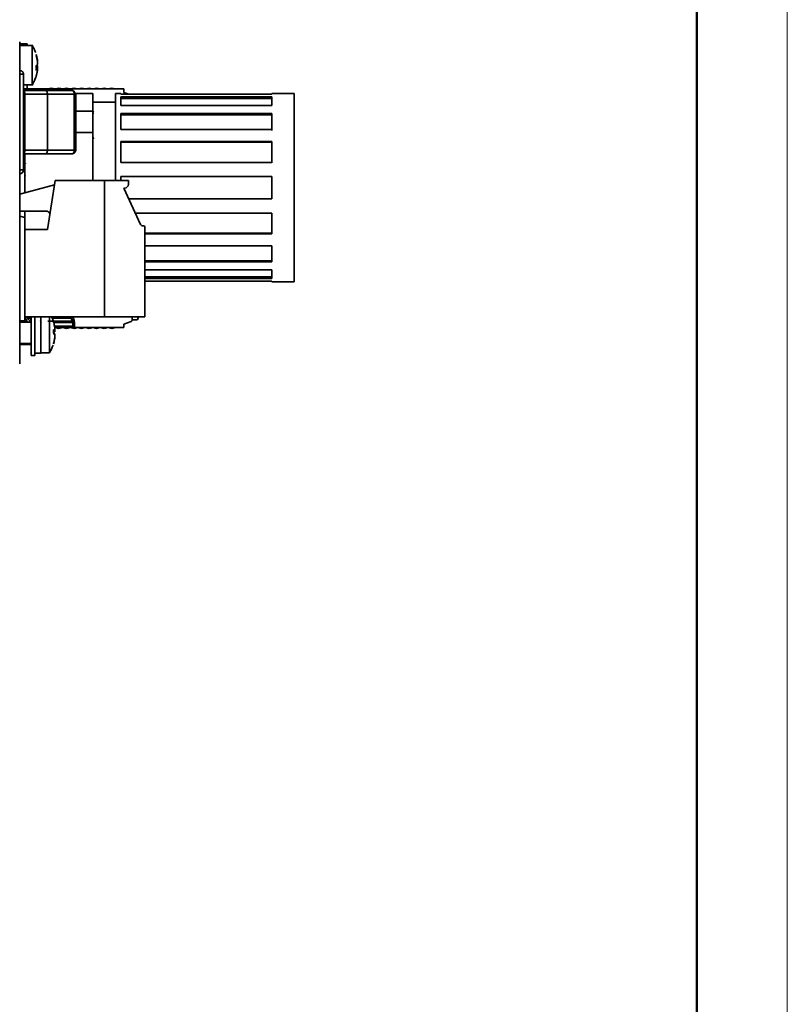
# Model space of a CAD drawing. Header units: millimetres. Extents: x 0 to 420, y 0 to 297.
# Tile 145 of 145: x 369 to 420, y 195 to 261. Entities that reach past the tile are written whole.
import ezdxf

# ---------------------------------------------------------------- set-up
doc = ezdxf.new("R2010")
doc.units = ezdxf.units.MM

msp = doc.modelspace()

# ---------------------------------------------------------------- linework, layer by layer
at = {"color": 7, "linetype": 'Continuous', "lineweight": 18}
msp.add_line((419.993, 297.3966), (419.993, 0.3966), dxfattribs=at)
at = {"color": 7, "linetype": 'Continuous', "lineweight": 50}
msp.add_line((413.9959, 5.9894), (413.9959, 290.9894), dxfattribs=at)
at = {"color": 7, "linetype": 'Continuous', "lineweight": 35}
for p, q in [((369.9705, 259.0493), (369.1168, 259.0493)), ((369.1182, 259.2993), (369.1182, 237.9493)), ((369.1182, 259.1743), (369.6182, 259.1743)), ((369.6182, 259.0493), (369.6182, 259.1743)), ((369.9781, 259.0493), (369.9705, 259.0493)), ((369.9537, 257.7493), (369.9537, 256.4493)), ((370.3136, 257.5252), (370.2161, 257.5252)), ((370.2956, 257.6927), (370.2512, 257.7561)), ((369.1237, 250.7993), (369.1237, 257.1493)), ((369.1237, 257.1493), (369.3737, 257.1493)), ((369.3737, 250.7993), (369.3737, 257.1493)), ((369.3737, 256.4493), (369.9537, 256.4493)), ((369.3737, 256.1743), (376.0182, 256.1743)), ((369.3737, 256.0743), (369.3809, 256.0743)), ((369.5069, 256.0743), (369.3809, 256.0743)), ((369.6182, 256.1743), (369.6182, 256.4493)), ((369.9701, 256.4493), (369.9781, 256.4493)), ((370.809, 256.0743), (372.5867, 256.0743)), ((371.2182, 256.2368), (370.9682, 256.1743)), ((371.4682, 256.1743), (371.2182, 256.2368)), ((371.7182, 256.2368), (371.4682, 256.1743)), ((371.9682, 256.1743), (371.7182, 256.2368)), ((372.2182, 256.2368), (371.9682, 256.1743)), ((372.4682, 256.1743), (372.2182, 256.2368)), ((372.7182, 256.2368), (372.4682, 256.1743)), ((372.9682, 256.1743), (372.7182, 256.2368)), ((373.2182, 256.2368), (372.9682, 256.1743)), ((373.4682, 256.1743), (373.2182, 256.2368)), ((373.7182, 256.2368), (373.4682, 256.1743)), ((373.9682, 256.1743), (373.7182, 256.2368)), ((374.2182, 256.2368), (373.9682, 256.1743)), ((374.4682, 256.1743), (374.2182, 256.2368)), ((374.7182, 256.2368), (374.4682, 256.1743)), ((374.9682, 256.1743), (374.7182, 256.2368)), ((375.2182, 256.2368), (374.9682, 256.1743)), ((375.4682, 256.1743), (375.2182, 256.2368)), ((376.0182, 256.1743), (376.0182, 255.9494)), ((369.4581, 252.1243), (369.4581, 255.8243)), ((369.4581, 255.8243), (370.9524, 255.8243)), ((370.9524, 255.8243), (370.9524, 252.1243)), ((372.7301, 255.8243), (370.9524, 255.8243)), ((372.7301, 252.1243), (372.7301, 255.8243)), ((372.7301, 255.8243), (372.8364, 255.8243)), ((373.9701, 255.8743), (372.7792, 255.8743)), ((372.8367, 252.1243), (372.8367, 255.8243)), ((375.8182, 255.8743), (375.4676, 255.8743)), ((375.8182, 255.8291), (385.8182, 255.8291)), ((385.8182, 255.6438), (375.8182, 255.6438)), ((385.8182, 255.5469), (375.8182, 255.5469)), ((376.0182, 255.9494), (376.3489, 255.8291)), ((387.3189, 255.8743), (385.8182, 255.8743)), ((375.4689, 255.3043), (373.9676, 255.3043)), ((375.8182, 255.0698), (385.8182, 255.0698)), ((373.9682, 254.6955), (372.8367, 254.6955)), ((374.0341, 254.691), (373.9682, 254.6776)), ((374.0303, 254.5767), (373.9682, 254.5642)), ((385.8182, 254.5421), (375.8182, 254.5421)), ((385.8182, 254.4679), (375.8182, 254.4679)), ((375.8182, 253.4814), (385.8182, 253.4814)), ((385.8182, 253.4814), (385.8182, 253.4073)), ((372.8367, 253.2774), (373.9682, 253.2774)), ((373.9846, 252.9839), (374.0019, 252.8741)), ((370.9524, 252.1243), (369.4581, 252.1243)), ((370.9524, 252.1243), (372.7301, 252.1243)), ((385.8182, 252.6917), (375.8182, 252.6917)), ((385.8182, 252.6515), (375.8182, 252.6515)), ((369.3737, 251.8743), (369.3809, 251.8743)), ((369.5102, 251.8743), (369.3737, 251.8743)), ((369.4682, 251.8743), (369.4682, 249.6243)), ((370.809, 251.8743), (372.5867, 251.8743)), ((375.8182, 251.3058), (385.8182, 251.3058)), ((385.8182, 251.3058), (385.8182, 251.2657)), ((369.1237, 250.7993), (369.1237, 250.5493)), ((369.3737, 250.7993), (369.1237, 250.7993)), ((369.4682, 250.4993), (369.4765, 250.3959)), ((385.8182, 250.3743), (375.8182, 250.3743)), ((375.8182, 250.3743), (375.8182, 250.0993)), ((369.1182, 249.1945), (371.4314, 249.8121)), ((369.1182, 249.1945), (371.4314, 249.8121)), ((369.4682, 249.6243), (369.4682, 249.288)), ((370.9684, 246.8493), (371.4763, 250.0993)), ((371.4763, 250.0993), (374.7272, 250.0993)), ((372.4184, 250.0993), (372.4184, 250.1012)), ((374.3452, 250.0993), (374.3447, 250.1011)), ((374.7272, 241.0493), (374.7272, 250.0993)), ((374.7272, 250.0993), (376.3184, 250.0993)), ((376.0684, 249.5993), (376.0188, 249.5993)), ((376.0188, 249.5993), (377.135, 247.172)), ((376.3184, 250.0993), (376.3184, 249.8493)), ((376.3522, 248.8743), (385.8182, 248.8743)), ((369.1182, 248.0743), (370.8674, 248.0743)), ((369.4684, 247.6493), (369.1182, 247.7368)), ((369.4682, 248.0743), (369.4682, 247.6493)), ((369.4684, 240.7993), (369.4684, 247.6493)), ((385.8182, 247.9427), (376.7806, 247.9427)), ((377.2485, 247.0993), (377.2934, 247.0993)), ((377.4184, 246.9743), (377.4184, 241.0493)), ((369.4684, 246.8493), (370.9684, 246.8493)), ((369.4684, 241.0493), (369.4684, 246.8493)), ((377.4184, 246.597), (385.8182, 246.597)), ((377.4184, 246.5569), (385.8182, 246.5569)), ((385.8182, 245.7671), (377.4184, 245.7671)), ((377.4184, 244.7806), (385.8182, 244.7806)), ((377.4184, 244.7064), (385.8182, 244.7064)), ((385.8182, 244.1787), (377.4184, 244.1787)), ((377.4184, 243.7016), (385.8182, 243.7016)), ((377.4184, 243.6047), (385.8182, 243.6047)), ((385.8182, 243.4194), (377.4184, 243.4194)), ((385.8182, 243.3743), (387.3189, 243.3743)), ((374.7272, 241.0493), (369.4684, 241.0493)), ((369.8682, 238.4993), (369.8682, 241.0493)), ((370.1182, 241.0493), (370.1182, 238.4993)), ((370.5182, 241.0493), (370.5182, 238.6493)), ((371.0882, 241.0493), (371.0882, 238.6743)), ((377.4184, 241.0493), (374.7272, 241.0493)), ((376.5682, 241.0493), (376.5682, 240.8443)), ((376.877, 241.0493), (376.8857, 241.0477)), ((369.1182, 240.7993), (369.4684, 240.7993)), ((369.8682, 240.6993), (369.1182, 240.6993)), ((369.2182, 240.6993), (369.2182, 240.7993)), ((369.4684, 240.7997), (369.5378, 240.6993)), ((370.5023, 240.66), (370.5574, 240.7011)), ((372.611, 240.7721), (370.9755, 240.7721)), ((372.6427, 240.6772), (372.6432, 240.6493)), ((372.6432, 240.4493), (372.6432, 240.6493)), ((372.6432, 240.6493), (372.7432, 240.6493)), ((372.7432, 240.4493), (372.6432, 240.4493)), ((372.6432, 240.4493), (372.6432, 240.3493)), ((372.7432, 240.4493), (372.7432, 240.6493)), ((376.5012, 240.7499), (376.0182, 240.5741)), ((376.0182, 240.5741), (376.0182, 240.3493)), ((376.5024, 240.7503), (376.5012, 240.7499)), ((376.8682, 240.8493), (376.5682, 240.8493)), ((371.4395, 240.3493), (372.6432, 240.3493)), ((371.7182, 240.2868), (371.4682, 240.3493)), ((371.9682, 240.3493), (371.7182, 240.2868)), ((372.2182, 240.2868), (371.9682, 240.3493)), ((372.4682, 240.3493), (372.2182, 240.2868)), ((372.7182, 240.2868), (372.4682, 240.3493)), ((376.0182, 240.3493), (372.6432, 240.3493)), ((372.9682, 240.3493), (372.7182, 240.2868)), ((373.2182, 240.2868), (372.9682, 240.3493)), ((373.4682, 240.3493), (373.2182, 240.2868)), ((373.7182, 240.2868), (373.4682, 240.3493)), ((373.9682, 240.3493), (373.7182, 240.2868)), ((374.2182, 240.2868), (373.9682, 240.3493)), ((374.4682, 240.3493), (374.2182, 240.2868)), ((374.7182, 240.2868), (374.4682, 240.3493)), ((374.9682, 240.3493), (374.7182, 240.2868)), ((375.2182, 240.2868), (374.9682, 240.3493)), ((375.4682, 240.3493), (375.2182, 240.2868)), ((369.1182, 239.2993), (369.8682, 239.2993)), ((369.8682, 239.2268), (369.1182, 239.2268)), ((369.8682, 238.4993), (370.1182, 238.4993)), ((370.1182, 238.6493), (370.5182, 238.6493)), ((370.5182, 238.6743), (371.0882, 238.6743))]:
    msp.add_line(p, q, dxfattribs=at)
at = {"color": 8, "linetype": 'Continuous', "lineweight": 35}
for p, q in [((370.2956, 257.5187), (370.2161, 257.5187)), ((369.4581, 255.8243), (369.3737, 255.8243)), ((369.3737, 252.1243), (369.4581, 252.1243)), ((372.8367, 252.1243), (372.7301, 252.1243)), ((372.5132, 240.9765), (372.5132, 241.0493)), ((371.2693, 240.9765), (372.5132, 240.9765)), ((371.3814, 240.6772), (372.6427, 240.6772)), ((371.4186, 240.4493), (372.6432, 240.4493)), ((371.4472, 239.9179), (371.334, 239.9292)), ((371.4472, 240.0806), (371.3615, 240.0721))]:
    msp.add_line(p, q, dxfattribs=at)
at = {"color": 7, "linetype": 'Continuous', "lineweight": 35, "flags": 128}
for points in [[(369.1237, 257.3993), (369.1237, 257.3945), (369.1237, 257.3802), (369.1237, 257.3571), (369.1237, 257.326), (369.1237, 257.2882), (369.1237, 257.2449), (369.1237, 257.198), (369.1237, 257.1493)], [(369.3809, 256.0743), (369.3959, 256.0695), (369.4104, 256.0552), (369.4238, 256.0321), (369.4355, 256.001), (369.4451, 255.9632), (369.4522, 255.9199), (369.4566, 255.873), (369.4581, 255.8243)], [(370.9524, 255.8243), (370.9497, 255.873), (370.9415, 255.9199), (370.9282, 255.9632), (370.9104, 256.001), (370.8887, 256.0321), (370.8639, 256.0552), (370.837, 256.0695), (370.809, 256.0743)], [(372.5867, 256.0743), (372.6147, 256.0695), (372.6416, 256.0552), (372.6663, 256.0321), (372.6881, 256.001), (372.7059, 255.9632), (372.7192, 255.9199), (372.7273, 255.873), (372.7301, 255.8243)], [(378.2704, 255.8291), (378.2798, 255.8295), (378.2885, 255.8291)], [(369.4581, 252.1243), (369.4566, 252.0755), (369.4522, 252.0286), (369.4451, 251.9854), (369.4355, 251.9475), (369.4238, 251.9164), (369.4104, 251.8933), (369.3959, 251.8791), (369.3809, 251.8743)], [(370.809, 251.8743), (370.837, 251.8791), (370.8639, 251.8933), (370.8887, 251.9164), (370.9104, 251.9475), (370.9282, 251.9854), (370.9415, 252.0286), (370.9497, 252.0755), (370.9524, 252.1243)], [(372.7301, 252.1243), (372.7273, 252.0755), (372.7192, 252.0286), (372.7059, 251.9854), (372.6881, 251.9475), (372.6663, 251.9164), (372.6416, 251.8933), (372.6147, 251.8791), (372.5867, 251.8743)]]:
    msp.add_lwpolyline(points, dxfattribs=at)
at = {"color": 7, "linetype": 'Continuous', "lineweight": 35}
for centre, radius, start, end in [((369.1237, 257.1493), 0.25, 0.000045, 24.056209), ((369.1237, 250.7993), 0.25, 270, 359.999979), ((376.0684, 249.8493), 0.25, 270.000006, 0), ((377.2485, 247.2243), 0.125, 204.6954, 269.999999), ((377.2934, 246.9743), 0.125, 0.000001, 90), ((370.1182, 241.1743), 0.3904, 198.67332, 230.182245), ((368.9682, 239.9993), 2.5, 19.258598, 25.393353), ((376.8682, 240.9493), 0.1, 270, 79.923282), ((372.6432, 240.4493), 0.1, 270, 0), ((371.8932, 240.6493), 0.85, 0.000018, 2.133749), ((376.4682, 240.8443), 0.1, 289.999978, 360), ((368.9682, 239.9993), 2.5, 327.994545, 340.765634)]:
    msp.add_arc(centre, radius, start, end, dxfattribs=at)
for points, knots in [([(370.1051, 258.7405), (370.0965, 258.7671), (370.0613, 258.8767), (369.9946, 258.9715), (369.9441, 259.0433)], [0, 0, 0, 0, 0.2431447, 1, 1, 1, 1]), ([(370.1677, 258.5829), (370.1609, 258.6092), (370.1175, 258.7754), (370.0252, 258.9223), (369.9476, 259.046)], [0, 0, 0, 0, 0.1584081, 1, 1, 1, 1]), ([(369.9537, 259.0491), (369.9537, 259.0296), (369.9537, 258.9905), (369.9537, 258.69), (369.9537, 258.2603), (369.9537, 257.9196), (369.9537, 257.7493)], [0, 0, 0, 0, 0.2497678, 0.4998445, 0.7499219, 1, 1, 1, 1]), ([(370.2161, 258.4541), (370.2176, 258.4453), (370.2204, 258.4275), (370.2204, 258.3985), (370.2176, 258.3776), (370.2161, 258.3672)], [0, 0, 0, 0, 0.3333726, 0.6666274, 1, 1, 1, 1]), ([(370.2956, 258.0799), (370.2912, 258.1121), (370.2823, 258.1761), (370.2638, 258.2707), (370.2423, 258.3634), (370.2248, 258.424), (370.2161, 258.4541)], [0, 0, 0, 0, 0.2549219, 0.5065616, 0.7549205, 1, 1, 1, 1]), ([(370.2161, 258.3672), (370.2248, 258.337), (370.2423, 258.2764), (370.2638, 258.1837), (370.2823, 258.0891), (370.2912, 258.0251), (370.2956, 257.9929)], [0, 0, 0, 0, 0.2450795, 0.4934384, 0.7450781, 1, 1, 1, 1]), ([(370.2956, 257.9798), (370.2964, 257.9781), (370.2979, 257.9748), (370.2998, 257.973), (370.3022, 257.9741), (370.3038, 257.9876), (370.3021, 258.0196), (370.299, 258.0522), (370.2968, 258.0706), (370.2956, 258.0799)], [0, 0, 0, 0, 0.0841297, 0.1673931, 0.251247, 0.5001145, 0.748982, 0.8744296, 1, 1, 1, 1]), ([(369.3529, 257.2459), (369.3515, 257.2501), (369.344, 257.2728), (369.3188, 257.3081), (369.2802, 257.3444), (369.2385, 257.3661), (369.2025, 257.3793), (369.1769, 257.3869), (369.1543, 257.3926), (369.1369, 257.3965), (369.1257, 257.3988), (369.1243, 257.3991), (369.1237, 257.3993)], [0, 0, 0, 0, 0.0399464, 0.2150918, 0.3971551, 0.5785239, 0.6645118, 0.7446356, 0.8177118, 0.883674, 0.9437451, 1, 1, 1, 1]), ([(369.9536, 256.4502), (369.9536, 256.4499), (369.9536, 256.4179), (369.9512, 256.5027), (369.9528, 256.6546), (369.9539, 256.8722), (369.9546, 257.2341), (369.9539, 257.5734), (369.9536, 257.7493)], [0, 0, 0, 0, 0.0024969, 0.2451758, 0.36994, 0.5026756, 0.7423082, 1, 1, 1, 1]), ([(370.2161, 257.6925), (370.2176, 257.6604), (370.2204, 257.5961), (370.2204, 257.5003), (370.2176, 257.437), (370.2161, 257.4054)], [0, 0, 0, 0, 0.3333388, 0.6666612, 1, 1, 1, 1]), ([(370.2956, 257.4187), (370.2912, 257.3864), (370.2823, 257.3225), (370.2638, 257.2278), (370.2423, 257.1351), (370.2248, 257.0745), (370.2161, 257.0444)], [0, 0, 0, 0, 0.2549219, 0.5065616, 0.7549205, 1, 1, 1, 1]), ([(370.3001, 257.9494), (370.3009, 257.9389), (370.3023, 257.9184), (370.3032, 257.8894), (370.303, 257.8634), (370.3017, 257.8406), (370.2993, 257.8208), (370.2969, 257.811), (370.2956, 257.8058)], [0, 0, 0, 0, 0.1663291, 0.3236753, 0.4789307, 0.6392554, 0.8111724, 1, 1, 1, 1]), ([(370.2956, 257.5056), (370.2964, 257.512), (370.2979, 257.5246), (370.2998, 257.5442), (370.3022, 257.5768), (370.3038, 257.6218), (370.3021, 257.6603), (370.299, 257.6826), (370.2968, 257.6893), (370.2956, 257.6927)], [0, 0, 0, 0, 0.0840711, 0.1673295, 0.2512475, 0.500115, 0.7489825, 0.874361, 1, 1, 1, 1]), ([(370.2956, 257.5187), (370.2964, 257.5204), (370.2979, 257.5237), (370.2998, 257.5255), (370.3022, 257.5244), (370.3038, 257.5109), (370.3021, 257.4789), (370.299, 257.4463), (370.2968, 257.4279), (370.2956, 257.4187)], [0, 0, 0, 0, 0.0841297, 0.16739308, 0.25124698, 0.50011448, 0.74898199, 0.87442957, 1, 1, 1, 1]), ([(369.9435, 256.4563), (369.994, 256.5318), (370.0897, 256.6746), (370.1389, 256.8392), (370.1621, 256.9168)], [0, 0, 0, 0, 0.5284578, 1, 1, 1, 1]), ([(370.111, 256.771), (370.127, 256.8013), (370.1744, 256.8914), (370.1954, 256.9915), (370.2093, 257.058)], [0, 0, 0, 0, 0.336342, 1, 1, 1, 1]), ([(369.3809, 256.0743), (369.4315, 256.0743), (369.5328, 256.0743), (369.6827, 256.0743), (369.8309, 256.0743), (369.9773, 256.0743), (370.1538, 256.0743), (370.3582, 256.0743), (370.5881, 256.0743), (370.7354, 256.0743), (370.809, 256.0743)], [0, 0, 0, 0, 0.1000662, 0.2000128, 0.2999278, 0.3998995, 0.500016, 0.6667106, 0.8332356, 1, 1, 1, 1]), ([(369.5069, 256.0743), (369.5069, 256.0743), (369.5715, 256.0743), (369.835, 256.0743), (370.034, 256.0743), (370.561, 256.0743), (370.8891, 256.0743), (371.6587, 256.0743), (372.1002, 256.0743), (372.5867, 256.0743)], [0, 0, 0, 0, 0.25, 0.25, 0.5, 0.5, 0.75, 0.75, 1, 1, 1, 1]), ([(369.9533, 256.4495), (369.9543, 256.4508), (369.9843, 256.4915), (370.0027, 256.5393), (370.0206, 256.5856)], [0, 0, 0, 0, 0.0308431, 1, 1, 1, 1]), ([(372.7858, 255.8243), (372.7858, 255.8537), (372.7815, 255.8855), (372.7621, 255.9471), (372.7469, 255.9766), (372.7081, 256.0254), (372.6845, 256.0445), (372.6355, 256.0689), (372.6101, 256.0743), (372.5867, 256.0743)], [0, 0, 0, 0, 0.25, 0.25, 0.5, 0.5, 0.75, 0.75, 1, 1, 1, 1]), ([(373.9682, 254.6955), (373.9682, 254.7268), (373.9682, 254.7895), (373.9682, 254.8791), (373.9682, 254.9654), (373.9682, 255.048), (373.9682, 255.127), (373.9682, 255.2524), (373.9682, 255.4105), (373.9682, 255.5783), (373.9682, 255.71), (373.9682, 255.7941), (373.9682, 255.8431), (373.9682, 255.8694), (373.9682, 255.8726), (373.9682, 255.8743)], [0, 0, 0, 0, 0.0417095, 0.0833664, 0.124999, 0.1666356, 0.2083043, 0.2500334, 0.3749866, 0.5000105, 0.6249638, 0.7499876, 0.8333314, 0.9165935, 1, 1, 1, 1]), ([(375.4682, 255.8743), (375.4682, 255.851), (375.4682, 255.8045), (375.4682, 255.4328), (375.4682, 254.8552), (375.4682, 254.0719), (375.4682, 253.1192), (375.4682, 252.0309), (375.4682, 251.0064), (375.4682, 250.3486), (375.4682, 250.0993)], [0, 0, 0, 0, 0.1313988, 0.262797, 0.3941955, 0.525594, 0.6569925, 0.788391, 0.9197895, 1, 1, 1, 1]), ([(387.3182, 255.8743), (387.3182, 255.8743), (387.3182, 255.7116), (387.3182, 255.0854), (387.3182, 254.6222), (387.3182, 253.4652), (387.3182, 252.7719), (387.3182, 251.2602), (387.3182, 250.4424), (387.3182, 249.6243)], [0, 0, 0, 0, 0.25, 0.25, 0.5, 0.5, 0.75, 0.75, 1, 1, 1, 1]), ([(373.9682, 253.2787), (373.9682, 253.2777), (373.9682, 253.2747), (373.9682, 253.3318), (373.9682, 253.4424), (373.9682, 253.6045), (373.9682, 253.8077), (373.9682, 254.0441), (373.9682, 254.3033), (373.9682, 254.484), (373.9682, 254.5743)], [0, 0, 0, 0, 0.0731055, 0.2055197, 0.3379328, 0.4703456, 0.6027604, 0.7351725, 0.8675866, 1, 1, 1, 1]), ([(373.9682, 250.0993), (373.9682, 250.2652), (373.9682, 250.756), (373.9682, 251.5499), (373.9682, 252.4603), (373.9682, 253.005), (373.9682, 253.2774)], [0, 0, 0, 0, 0.14555431, 0.43036952, 0.71518442, 1, 1, 1, 1]), ([(372.596, 251.8748), (372.6181, 251.8772), (372.6582, 251.8815), (372.7164, 251.9078), (372.7652, 251.9452), (372.8032, 251.9951), (372.8308, 252.0552), (372.8346, 252.1006), (372.8367, 252.126)], [0, 0, 0, 0, 0.1740402, 0.3145348, 0.4933857, 0.6454335, 0.8015097, 1, 1, 1, 1]), ([(372.5867, 251.8743), (372.1245, 251.8743), (371.194, 251.8743), (370.2445, 251.8743), (369.6483, 251.8743), (369.5744, 251.8743), (369.5413, 251.8743)], [0, 0, 0, 0, 0.2596377, 0.5227327, 0.7858279, 1, 1, 1, 1]), ([(369.215, 250.569), (369.2316, 250.5758), (369.269, 250.5911), (369.3115, 250.6316), (369.3414, 250.6776), (369.3564, 250.7175), (369.364, 250.7467), (369.368, 250.765), (369.3707, 250.7801), (369.3724, 250.7911), (369.3735, 250.798), (369.3736, 250.7989), (369.3737, 250.7993)], [0, 0, 0, 0, 0.164344, 0.3692606, 0.5487721, 0.7012749, 0.7668553, 0.8250641, 0.8762667, 0.921421, 0.962028, 1, 1, 1, 1]), ([(387.3182, 249.6243), (387.3182, 248.8061), (387.3182, 247.9883), (387.3182, 246.4766), (387.3182, 245.7833), (387.3182, 244.6263), (387.3182, 244.1631), (387.3182, 243.5369), (387.3182, 243.3743), (387.3182, 243.3743)], [0, 0, 0, 0, 0.25, 0.25, 0.5, 0.5, 0.75, 0.75, 1, 1, 1, 1]), ([(371.1178, 247.8243), (371.1174, 247.8355), (371.1166, 247.8575), (371.1103, 247.8897), (371.1001, 247.9203), (371.0857, 247.9492), (371.0671, 247.9765), (371.0309, 248.0174), (370.9664, 248.0645), (370.9005, 248.071), (370.8674, 248.0743)], [0, 0, 0, 0, 0.0856171, 0.168436, 0.2499057, 0.3315476, 0.4148733, 0.5013063, 0.7499, 1, 1, 1, 1]), ([(371.1178, 247.8243), (371.1174, 247.8355), (371.1166, 247.8575), (371.1103, 247.8897), (371.1001, 247.9203), (371.0857, 247.9492), (371.0671, 247.9765), (371.0309, 248.0174), (370.9664, 248.0645), (370.9005, 248.071), (370.8674, 248.0743)], [0, 0, 0, 0, 0.0856171, 0.168436, 0.2499057, 0.3315476, 0.4148733, 0.5013063, 0.7499, 1, 1, 1, 1]), ([(369.4684, 246.7743), (369.4684, 246.7939), (369.4684, 246.8134), (369.4684, 246.8412), (369.4684, 246.8493), (369.4684, 246.8493)], [0, 0, 0, 0, 0.5, 0.5, 1, 1, 1, 1]), ([(369.4765, 241.0709), (369.4943, 241.0054), (369.53, 240.8742), (369.6112, 240.7465), (369.6731, 240.7034), (369.679, 240.6993)], [0, 0, 0, 0, 0.4748644, 0.9497254, 1, 1, 1, 1]), ([(369.6147, 241.0932), (369.6283, 241.0412), (369.6554, 240.9372), (369.7472, 240.8102), (369.8305, 240.7577), (369.8682, 240.7338)], [0, 0, 0, 0, 0.3532094, 0.706423, 1, 1, 1, 1]), ([(369.8682, 240.9261), (369.8449, 240.9488), (369.8088, 240.9841), (369.7952, 241.0322), (369.7904, 241.0493)], [0, 0, 0, 0, 0.6440384, 1, 1, 1, 1]), ([(370.5182, 239.9993), (370.5182, 240.1707), (370.5182, 240.5135), (370.5182, 240.8895), (370.5182, 241.0141), (370.5182, 241.0493)], [0, 0, 0, 0, 0.4177607, 0.8355191, 1, 1, 1, 1]), ([(372.5132, 240.9765), (372.5239, 240.9782), (372.544, 240.9814), (372.5694, 240.9961), (372.5871, 241.0131), (372.5996, 241.0308), (372.6038, 241.0432), (372.6058, 241.0493)], [0, 0, 0, 0, 0.2598917, 0.4870998, 0.681555, 0.8437071, 1, 1, 1, 1]), ([(370.4948, 240.7733), (370.4985, 240.7776), (370.5058, 240.786), (370.5157, 240.8053), (370.5172, 240.8211), (370.5182, 240.8314)], [0, 0, 0, 0, 0.2634309, 0.5213375, 1, 1, 1, 1]), ([(370.5182, 240.3832), (370.5182, 240.426), (370.5182, 240.5198), (370.5178, 240.6307), (370.5159, 240.7118), (370.5128, 240.7645), (370.5058, 240.7653), (370.5025, 240.7657)], [0, 0, 0, 0, 0.1935926, 0.4237529, 0.6328771, 0.8212762, 1, 1, 1, 1]), ([(371.3615, 240.7217), (371.3719, 240.6855), (371.3911, 240.6186), (371.4142, 240.5166), (371.4332, 240.4166), (371.4425, 240.3475), (371.4472, 240.3129)], [0, 0, 0, 0, 0.2702921, 0.4999997, 0.7497746, 1, 1, 1, 1]), ([(372.6681, 240.9375), (372.661, 240.917), (372.6459, 240.8983), (372.6105, 240.8746), (372.5909, 240.8693), (372.5743, 240.8686)], [0, 0, 0, 0, 0.5, 0.5, 1, 1, 1, 1]), ([(372.5743, 240.8686), (372.5813, 240.8525), (372.5954, 240.8204), (372.6058, 240.7882), (372.611, 240.7721)], [0, 0, 0, 0, 0.5000003, 1, 1, 1, 1]), ([(372.611, 240.7721), (372.6331, 240.7727), (372.6599, 240.7817), (372.6993, 240.8192), (372.7108, 240.8462), (372.7107, 240.87)], [0, 0, 0, 0, 0.5, 0.5, 1, 1, 1, 1]), ([(372.6291, 240.7343), (372.6279, 240.7377), (372.6254, 240.7446), (372.6212, 240.7552), (372.6164, 240.7652), (372.6127, 240.7698), (372.611, 240.7721)], [0, 0, 0, 0, 0.1994286, 0.400169, 0.7166774, 1, 1, 1, 1]), ([(372.7428, 240.6809), (372.7429, 240.6809), (372.7314, 240.6805), (372.6918, 240.679), (372.665, 240.678), (372.6427, 240.6772)], [0, 0, 0, 0, 0.5, 0.5, 1, 1, 1, 1]), ([(372.7067, 240.8959), (372.7006, 240.9147), (372.6889, 240.9513), (372.6729, 240.9876), (372.6651, 241.0053)], [0, 0, 0, 0, 0.5125169, 1, 1, 1, 1]), ([(372.7426, 240.6809), (372.7421, 240.6925), (372.7409, 240.7155), (372.7376, 240.749), (372.7332, 240.7811), (372.7278, 240.8113), (372.7219, 240.839), (372.716, 240.863), (372.7105, 240.8831), (372.7079, 240.8917), (372.7067, 240.8959)], [0, 0, 0, 0, 0.1274568, 0.2522471, 0.3767502, 0.5033618, 0.6307069, 0.7544163, 0.8805279, 1, 1, 1, 1]), ([(370.5182, 238.6743), (370.5182, 238.6743), (370.5182, 238.7087), (370.5182, 238.8415), (370.5182, 238.9397), (370.5182, 239.185), (370.5182, 239.332), (370.5182, 239.6524), (370.5182, 239.8258), (370.5182, 239.9993)], [0, 0, 0, 0, 0.25, 0.25, 0.5, 0.5, 0.75, 0.75, 1, 1, 1, 1]), ([(371.4472, 240.1603), (371.4425, 240.1645), (371.4332, 240.1729), (371.4142, 240.1844), (371.3911, 240.1959), (371.3719, 240.203), (371.3615, 240.2068)], [0, 0, 0, 0, 0.2502254, 0.5000003, 0.7297413, 1, 1, 1, 1]), ([(371.3615, 240.0171), (371.3719, 240.023), (371.3911, 240.034), (371.4142, 240.0499), (371.4332, 240.0653), (371.4425, 240.0755), (371.4472, 240.0806)], [0, 0, 0, 0, 0.2702921, 0.4999997, 0.7497746, 1, 1, 1, 1]), ([(371.3615, 239.9814), (371.3719, 239.9755), (371.3911, 239.9646), (371.4142, 239.9486), (371.4332, 239.9332), (371.4425, 239.923), (371.4472, 239.9179)], [0, 0, 0, 0, 0.2702921, 0.4999997, 0.7497746, 1, 1, 1, 1]), ([(371.4472, 239.7182), (371.4425, 239.6834), (371.4332, 239.614), (371.4142, 239.5135), (371.3911, 239.411), (371.3719, 239.3435), (371.3615, 239.307)], [0, 0, 0, 0, 0.2502254, 0.5000003, 0.7297413, 1, 1, 1, 1]), ([(371.4472, 240.3129), (371.4481, 240.3047), (371.45, 240.2888), (371.4522, 240.2664), (371.455, 240.2328), (371.4567, 240.1924), (371.4548, 240.1669), (371.4512, 240.1581), (371.4485, 240.1596), (371.4472, 240.1603)], [0, 0, 0, 0, 0.0901449, 0.1751922, 0.2573649, 0.4998685, 0.7426416, 0.8668628, 1, 1, 1, 1]), ([(371.4472, 240.0806), (371.4496, 240.087), (371.4543, 240.0993), (371.4567, 240.1323), (371.4557, 240.1562), (371.4556, 240.1596)], [0, 0, 0, 0, 0.4740973, 0.9235397, 1, 1, 1, 1]), ([(371.4472, 239.9179), (371.4496, 239.9113), (371.454, 239.8992), (371.4565, 239.86), (371.4555, 239.8064), (371.4518, 239.7642), (371.4498, 239.7418)], [0, 0, 0, 0, 0.2751436, 0.4991779, 0.7341784, 1, 1, 1, 1]), ([(371.4472, 239.6857), (371.4496, 239.7085), (371.4544, 239.7529), (371.4567, 239.7989), (371.4554, 239.8121), (371.455, 239.8162)], [0, 0, 0, 0, 0.4206875, 0.819468, 1, 1, 1, 1]), ([(370.5182, 239.1672), (370.5172, 239.1774), (370.5157, 239.1932), (370.5058, 239.2125), (370.4985, 239.2209), (370.4948, 239.2252)], [0, 0, 0, 0, 0.4786662, 0.7365577, 1, 1, 1, 1]), ([(371.3615, 239.2768), (371.3719, 239.313), (371.3911, 239.38), (371.4142, 239.4819), (371.4332, 239.5819), (371.4425, 239.6511), (371.4472, 239.6857)], [0, 0, 0, 0, 0.2702921, 0.4999997, 0.7497746, 1, 1, 1, 1])]:
    msp.add_open_spline(points, degree=3, knots=knots, dxfattribs=at)
for points in [[(370.2956, 257.8058), (370.2796, 257.7675), (370.253, 257.7296), (370.2161, 257.6925)], [(370.2161, 257.4054), (370.253, 257.4425), (370.2796, 257.4804), (370.2956, 257.5187)], [(370.2956, 257.9929), (370.2973, 257.9784), (370.2988, 257.9639), (370.3001, 257.9494)], [(375.8182, 255.6438), (375.8182, 255.5089), (375.8182, 255.3158), (375.8182, 255.0698)], [(385.8182, 255.0698), (385.8182, 255.3158), (385.8182, 255.5089), (385.8182, 255.6438)], [(373.9682, 254.5743), (373.9682, 254.5945), (373.9682, 254.635), (373.9682, 254.6753), (373.9682, 254.6955)], [(375.8182, 254.5421), (375.8182, 254.2328), (375.8182, 253.8758), (375.8182, 253.4814)], [(385.8182, 253.4814), (385.8182, 253.8758), (385.8182, 254.2328), (385.8182, 254.5421)], [(375.8182, 252.6917), (375.8182, 252.255), (375.8182, 251.7886), (375.8182, 251.3058)], [(385.8182, 251.3058), (385.8182, 251.7886), (385.8182, 252.255), (385.8182, 252.6917)], [(369.3809, 251.8743), (369.8867, 251.8743), (370.3733, 251.8743), (370.809, 251.8743)], [(369.5069, 251.8743), (369.5069, 251.8743), (369.508, 251.8743), (369.5102, 251.8743)], [(369.5097, 251.2618), (369.5097, 251.2537), (369.5101, 251.2457), (369.5109, 251.2377)], [(385.8182, 249.6243), (385.8182, 249.8749), (385.8182, 250.1255), (385.8182, 250.3743)], [(385.8182, 248.8743), (385.8182, 249.1231), (385.8182, 249.3737), (385.8182, 249.6243)], [(385.8182, 246.5569), (385.8182, 246.9936), (385.8182, 247.46), (385.8182, 247.9427)], [(385.8182, 244.7064), (385.8182, 245.0158), (385.8182, 245.3727), (385.8182, 245.7671)], [(385.8182, 243.6047), (385.8182, 243.7396), (385.8182, 243.9328), (385.8182, 244.1787)], [(371.3641, 240.7069), (371.3633, 240.7148), (371.3624, 240.7198), (371.3615, 240.7217)], [(372.5743, 240.8686), (372.5576, 240.9048), (372.5375, 240.9408), (372.5132, 240.9765)], [(372.641, 240.6883), (372.6388, 240.7048), (372.6344, 240.7207), (372.6291, 240.7343)], [(372.6427, 240.6772), (372.6423, 240.6809), (372.6417, 240.6846), (372.641, 240.6883)], [(372.6651, 241.0053), (372.67, 240.9946), (372.6732, 240.9818), (372.6732, 240.9681)], [(372.673, 240.962), (372.6725, 240.9539), (372.6708, 240.9456), (372.6681, 240.9375)], [(372.6732, 240.9681), (372.6732, 240.9661), (372.6731, 240.964), (372.673, 240.962)], [(372.7107, 240.87), (372.7106, 240.8793), (372.709, 240.888), (372.7067, 240.8959)], [(371.3615, 240.2068), (371.3628, 240.1693), (371.3655, 240.0942), (371.3628, 240.019), (371.3615, 239.9814)], [(371.4472, 239.7182), (371.448, 239.726), (371.4489, 239.7339), (371.4498, 239.7418)], [(371.3615, 239.307), (371.3624, 239.2989), (371.3633, 239.2938), (371.3641, 239.2917)], [(371.3641, 239.2917), (371.3633, 239.2838), (371.3624, 239.2788), (371.3615, 239.2768)]]:
    msp.add_open_spline(points, degree=3, dxfattribs=at)

doc.saveas('drawing.dxf')
